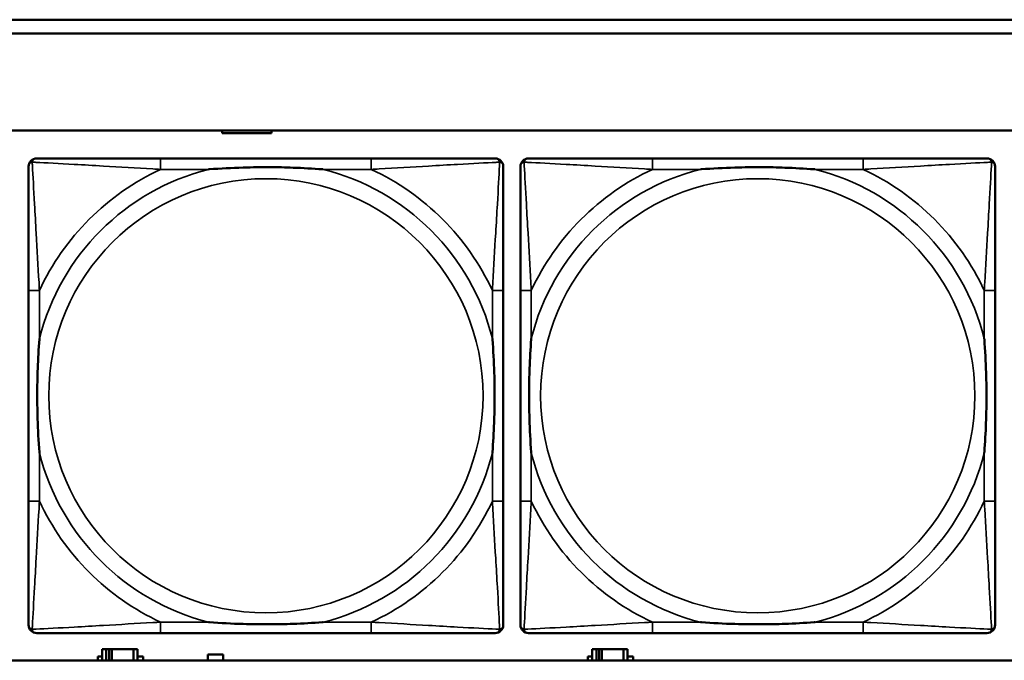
# Model space of a CAD drawing. Header units: inches. Extents: x 1.9 to 64.4, y 1.6 to 69.2.
# Tile 94 of 256: x 28.1 to 29.5, y 55.2 to 56.1. Entities that reach past the tile are written whole.
import ezdxf

# ---------------------------------------------------------------- set-up
doc = ezdxf.new("R2010")
doc.units = ezdxf.units.IN
doc.header["$MEASUREMENT"] = 0
doc.layers.add('Visible (ANSI)', color=7, linetype='Continuous', lineweight=50)
doc.layers.add('Visible Narrow (ANSI)', color=7, linetype='Continuous', lineweight=35)

msp = doc.modelspace()

# ---------------------------------------------------------------- linework, layer by layer
at = {"layer": 'Visible (ANSI)'}
for p, q in [((22.395, 56.0963), (33.41, 56.0963)), ((33.41, 56.0763), (22.395, 56.0763)), ((22.395, 55.9363), (45.17, 55.9363)), ((28.4066, 55.9326), (28.4066, 55.9363)), ((28.4776, 55.9326), (28.4066, 55.9326)), ((28.4776, 55.9363), (28.4776, 55.9326)), ((28.6217, 55.896), (28.3177, 55.896)), ((29.3313, 55.896), (29.0274, 55.896)), ((28.1272, 55.7055), (28.1272, 55.4015)), ((28.8122, 55.4015), (28.8122, 55.7055)), ((28.8368, 55.7055), (28.8368, 55.4015)), ((29.5218, 55.4015), (29.5218, 55.7055)), ((28.3177, 55.211), (28.6217, 55.211)), ((29.0274, 55.211), (29.3313, 55.211)), ((28.2271, 55.1716), (28.2271, 55.1771)), ((28.2271, 55.1771), (28.2336, 55.1771)), ((28.2394, 55.1876), (28.2336, 55.1876)), ((28.2336, 55.1876), (28.2336, 55.1716)), ((28.2394, 55.1876), (28.2434, 55.1876)), ((28.2394, 55.1716), (28.2394, 55.1876)), ((28.2434, 55.1716), (28.2434, 55.1876)), ((28.2434, 55.1876), (28.2475, 55.1876)), ((28.2475, 55.1876), (28.2475, 55.1716)), ((28.2475, 55.1876), (28.2787, 55.1876)), ((28.2787, 55.1876), (28.2787, 55.1716)), ((28.2846, 55.1876), (28.2787, 55.1876)), ((28.2846, 55.1716), (28.2846, 55.1876)), ((28.2846, 55.1771), (28.2927, 55.1771)), ((28.2927, 55.1771), (28.2927, 55.1716)), ((28.3861, 55.1716), (28.3861, 55.1801)), ((28.3861, 55.1801), (28.4081, 55.1801)), ((28.4081, 55.1801), (28.4081, 55.1716)), ((28.9341, 55.1716), (28.9341, 55.1771)), ((28.9341, 55.1771), (28.9406, 55.1771)), ((28.9464, 55.1876), (28.9406, 55.1876)), ((28.9406, 55.1876), (28.9406, 55.1716)), ((28.9464, 55.1876), (28.9504, 55.1876)), ((28.9464, 55.1716), (28.9464, 55.1876)), ((28.9504, 55.1716), (28.9504, 55.1876)), ((28.9504, 55.1876), (28.9545, 55.1876)), ((28.9545, 55.1876), (28.9545, 55.1716)), ((28.9545, 55.1876), (28.9857, 55.1876)), ((28.9857, 55.1876), (28.9857, 55.1716)), ((28.9916, 55.1876), (28.9857, 55.1876)), ((28.9916, 55.1716), (28.9916, 55.1876)), ((28.9916, 55.1771), (28.9997, 55.1771)), ((28.9997, 55.1771), (28.9997, 55.1716)), ((45.17, 55.1716), (22.395, 55.1716))]:
    msp.add_line(p, q, dxfattribs=at)
for centre, start, end in [((28.139, 55.8842), 90, 180), ((28.8004, 55.8842), 0, 90), ((28.8486, 55.8842), 90, 180), ((29.51, 55.8842), 0, 90), ((28.139, 55.2228), 180, 270), ((28.8004, 55.2228), 270, 360), ((28.8486, 55.2228), 180, 270), ((29.51, 55.2228), 270, 360)]:
    msp.add_arc(centre, 0.0118, start, end, dxfattribs=at)
for points, knots in [([(28.3177, 55.896), (28.3142, 55.896), (28.3106, 55.896), (28.307, 55.896), (28.2738, 55.896), (28.2401, 55.896), (28.2092, 55.896), (28.1823, 55.896), (28.1567, 55.896), (28.1433, 55.896), (28.1417, 55.896), (28.1402, 55.896), (28.139, 55.896)], [0, 0, 0, 0, 0.0272471, 0.0272471, 0.0272471, 0.2790553, 0.2790553, 0.2790553, 0.4988354, 0.4988354, 0.4988354, 0.5252205, 0.5252205, 0.5252205, 0.5252205]), ([(28.8004, 55.896), (28.7855, 55.896), (28.7439, 55.896), (28.7033, 55.896), (28.6767, 55.896), (28.6489, 55.896), (28.6217, 55.896)], [-0.5252205, -0.5252205, -0.5252205, -0.5252205, -0.20743, -0.20743, -0.20743, 0, 0, 0, 0]), ([(29.0274, 55.896), (29.0238, 55.896), (29.0202, 55.896), (29.0166, 55.896), (28.9834, 55.896), (28.9497, 55.896), (28.9188, 55.896), (28.8919, 55.896), (28.8663, 55.896), (28.8529, 55.896), (28.8513, 55.896), (28.8499, 55.896), (28.8486, 55.896)], [0, 0, 0, 0, 0.0272471, 0.0272471, 0.0272471, 0.2790553, 0.2790553, 0.2790553, 0.4988354, 0.4988354, 0.4988354, 0.5252205, 0.5252205, 0.5252205, 0.5252205]), ([(29.51, 55.896), (29.4951, 55.896), (29.4535, 55.896), (29.4129, 55.896), (29.3864, 55.896), (29.3585, 55.896), (29.3313, 55.896)], [-0.5252205, -0.5252205, -0.5252205, -0.5252205, -0.20743, -0.20743, -0.20743, 0, 0, 0, 0]), ([(28.1272, 55.8842), (28.1272, 55.8693), (28.1272, 55.8277), (28.1272, 55.7871), (28.1272, 55.7605), (28.1272, 55.7327), (28.1272, 55.7055)], [-0.5252205, -0.5252205, -0.5252205, -0.5252205, -0.20743, -0.20743, -0.20743, 0, 0, 0, 0]), ([(28.387, 55.8803), (28.3874, 55.8803), (28.3878, 55.8803), (28.4043, 55.8816), (28.4204, 55.8824), (28.4434, 55.8831), (28.4501, 55.8833), (28.4592, 55.8834), (28.4617, 55.8834), (28.4658, 55.8834), (28.4674, 55.8834), (28.4705, 55.8834), (28.472, 55.8834), (28.4756, 55.8834), (28.4777, 55.8834), (28.4838, 55.8834), (28.488, 55.8833), (28.4977, 55.8831), (28.5033, 55.8829), (28.5231, 55.8822), (28.5371, 55.8814), (28.5516, 55.8803), (28.552, 55.8803), (28.5525, 55.8803)], [-0.416114, -0.416114, -0.416114, -0.416114, -0.4127691, -0.4127691, -0.2896446, -0.2896446, -0.2388934, -0.2388934, -0.2201881, -0.2201881, -0.2080204, -0.2080204, -0.196499, -0.196499, -0.1809939, -0.1809939, -0.149741, -0.149741, -0.1073162, -0.1073162, 0, 0, 0.0033356, 0.0033356, 0.0033356, 0.0033356]), ([(28.8122, 55.7055), (28.8122, 55.709), (28.8122, 55.7126), (28.8122, 55.7162), (28.8122, 55.7494), (28.8122, 55.7831), (28.8122, 55.814), (28.8122, 55.8409), (28.8122, 55.8665), (28.8122, 55.8799), (28.8122, 55.8815), (28.8122, 55.883), (28.8122, 55.8842)], [0, 0, 0, 0, 0.0272471, 0.0272471, 0.0272471, 0.2790553, 0.2790553, 0.2790553, 0.4988354, 0.4988354, 0.4988354, 0.5252205, 0.5252205, 0.5252205, 0.5252205]), ([(28.8368, 55.8842), (28.8368, 55.8693), (28.8368, 55.8277), (28.8368, 55.7871), (28.8368, 55.7605), (28.8368, 55.7327), (28.8368, 55.7055)], [-0.5252205, -0.5252205, -0.5252205, -0.5252205, -0.20743, -0.20743, -0.20743, 0, 0, 0, 0]), ([(29.0966, 55.8803), (29.097, 55.8803), (29.0975, 55.8803), (29.114, 55.8816), (29.13, 55.8824), (29.153, 55.8831), (29.1597, 55.8833), (29.1688, 55.8834), (29.1713, 55.8834), (29.1754, 55.8834), (29.177, 55.8834), (29.1801, 55.8834), (29.1817, 55.8834), (29.1852, 55.8834), (29.1873, 55.8834), (29.1935, 55.8834), (29.1976, 55.8833), (29.2073, 55.8831), (29.2129, 55.8829), (29.2327, 55.8822), (29.2467, 55.8814), (29.2612, 55.8803), (29.2616, 55.8803), (29.2621, 55.8803)], [-0.416114, -0.416114, -0.416114, -0.416114, -0.4127691, -0.4127691, -0.2896446, -0.2896446, -0.2388934, -0.2388934, -0.2201881, -0.2201881, -0.2080204, -0.2080204, -0.196499, -0.196499, -0.1809939, -0.1809939, -0.149741, -0.149741, -0.1073162, -0.1073162, 0, 0, 0.0033356, 0.0033356, 0.0033356, 0.0033356]), ([(29.5218, 55.7055), (29.5218, 55.709), (29.5218, 55.7126), (29.5218, 55.7162), (29.5218, 55.7494), (29.5218, 55.7831), (29.5218, 55.814), (29.5218, 55.8409), (29.5218, 55.8665), (29.5218, 55.8799), (29.5218, 55.8815), (29.5218, 55.883), (29.5218, 55.8842)], [0, 0, 0, 0, 0.0272471, 0.0272471, 0.0272471, 0.2790553, 0.2790553, 0.2790553, 0.4988354, 0.4988354, 0.4988354, 0.5252205, 0.5252205, 0.5252205, 0.5252205]), ([(28.1429, 55.4708), (28.1429, 55.4712), (28.1429, 55.4716), (28.1416, 55.4881), (28.1408, 55.5042), (28.1401, 55.5271), (28.1399, 55.5338), (28.1398, 55.543), (28.1398, 55.5455), (28.1398, 55.5496), (28.1398, 55.5512), (28.1398, 55.5543), (28.1398, 55.5558), (28.1398, 55.5594), (28.1398, 55.5615), (28.1398, 55.5676), (28.1399, 55.5718), (28.1401, 55.5815), (28.1403, 55.5871), (28.141, 55.6069), (28.1418, 55.6209), (28.1429, 55.6354), (28.1429, 55.6358), (28.1429, 55.6362)], [-0.416114, -0.416114, -0.416114, -0.416114, -0.4127691, -0.4127691, -0.2896446, -0.2896446, -0.2388934, -0.2388934, -0.2201881, -0.2201881, -0.2080204, -0.2080204, -0.196499, -0.196499, -0.1809939, -0.1809939, -0.149741, -0.149741, -0.1073162, -0.1073162, 0, 0, 0.0033356, 0.0033356, 0.0033356, 0.0033356]), ([(28.7965, 55.6362), (28.7965, 55.6358), (28.7965, 55.6354), (28.7978, 55.6189), (28.7986, 55.6028), (28.7994, 55.5799), (28.7995, 55.5732), (28.7996, 55.564), (28.7996, 55.5615), (28.7996, 55.5574), (28.7997, 55.5558), (28.7997, 55.5527), (28.7997, 55.5512), (28.7996, 55.5476), (28.7996, 55.5456), (28.7996, 55.5394), (28.7995, 55.5352), (28.7993, 55.5255), (28.7991, 55.5199), (28.7984, 55.5002), (28.7976, 55.4861), (28.7965, 55.4716), (28.7965, 55.4712), (28.7965, 55.4708)], [-0.416114, -0.416114, -0.416114, -0.416114, -0.4127691, -0.4127691, -0.2896446, -0.2896446, -0.2388934, -0.2388934, -0.2201881, -0.2201881, -0.2080204, -0.2080204, -0.196499, -0.196499, -0.1809939, -0.1809939, -0.149741, -0.149741, -0.1073162, -0.1073162, 0, 0, 0.0033356, 0.0033356, 0.0033356, 0.0033356]), ([(28.8526, 55.4708), (28.8525, 55.4712), (28.8525, 55.4716), (28.8512, 55.4881), (28.8504, 55.5042), (28.8497, 55.5271), (28.8495, 55.5338), (28.8494, 55.543), (28.8494, 55.5455), (28.8494, 55.5496), (28.8494, 55.5512), (28.8494, 55.5543), (28.8494, 55.5558), (28.8494, 55.5594), (28.8494, 55.5615), (28.8495, 55.5676), (28.8495, 55.5718), (28.8497, 55.5815), (28.8499, 55.5871), (28.8506, 55.6069), (28.8514, 55.6209), (28.8525, 55.6354), (28.8525, 55.6358), (28.8526, 55.6362)], [-0.416114, -0.416114, -0.416114, -0.416114, -0.4127691, -0.4127691, -0.2896446, -0.2896446, -0.2388934, -0.2388934, -0.2201881, -0.2201881, -0.2080204, -0.2080204, -0.196499, -0.196499, -0.1809939, -0.1809939, -0.149741, -0.149741, -0.1073162, -0.1073162, 0, 0, 0.0033356, 0.0033356, 0.0033356, 0.0033356]), ([(29.5061, 55.6362), (29.5061, 55.6358), (29.5062, 55.6354), (29.5074, 55.6189), (29.5083, 55.6028), (29.509, 55.5799), (29.5091, 55.5732), (29.5092, 55.564), (29.5092, 55.5615), (29.5093, 55.5574), (29.5093, 55.5558), (29.5093, 55.5527), (29.5093, 55.5512), (29.5093, 55.5476), (29.5092, 55.5456), (29.5092, 55.5394), (29.5091, 55.5352), (29.5089, 55.5255), (29.5088, 55.5199), (29.508, 55.5002), (29.5073, 55.4861), (29.5062, 55.4716), (29.5061, 55.4712), (29.5061, 55.4708)], [-0.416114, -0.416114, -0.416114, -0.416114, -0.4127691, -0.4127691, -0.2896446, -0.2896446, -0.2388934, -0.2388934, -0.2201881, -0.2201881, -0.2080204, -0.2080204, -0.196499, -0.196499, -0.1809939, -0.1809939, -0.149741, -0.149741, -0.1073162, -0.1073162, 0, 0, 0.0033356, 0.0033356, 0.0033356, 0.0033356]), ([(28.1272, 55.4015), (28.1272, 55.3743), (28.1272, 55.3465), (28.1272, 55.3199), (28.1272, 55.2793), (28.1272, 55.2377), (28.1272, 55.2228)], [3.9382945, 3.9382945, 3.9382945, 3.9382945, 4.1457245, 4.1457245, 4.1457245, 4.463515, 4.463515, 4.463515, 4.463515]), ([(28.8122, 55.2228), (28.8122, 55.2377), (28.8122, 55.2793), (28.8122, 55.3199), (28.8122, 55.3465), (28.8122, 55.3743), (28.8122, 55.4015)], [-0.5252205, -0.5252205, -0.5252205, -0.5252205, -0.20743, -0.20743, -0.20743, 0, 0, 0, 0]), ([(28.8368, 55.4015), (28.8368, 55.3743), (28.8368, 55.3465), (28.8368, 55.3199), (28.8368, 55.2793), (28.8368, 55.2377), (28.8368, 55.2228)], [3.9382945, 3.9382945, 3.9382945, 3.9382945, 4.1457245, 4.1457245, 4.1457245, 4.463515, 4.463515, 4.463515, 4.463515]), ([(29.5218, 55.2228), (29.5218, 55.2377), (29.5218, 55.2793), (29.5218, 55.3199), (29.5218, 55.3465), (29.5218, 55.3743), (29.5218, 55.4015)], [-0.5252205, -0.5252205, -0.5252205, -0.5252205, -0.20743, -0.20743, -0.20743, 0, 0, 0, 0]), ([(28.5525, 55.2267), (28.552, 55.2267), (28.5516, 55.2267), (28.5371, 55.2256), (28.5231, 55.2248), (28.5033, 55.2241), (28.4977, 55.2239), (28.488, 55.2237), (28.4838, 55.2236), (28.4777, 55.2236), (28.4756, 55.2236), (28.472, 55.2236), (28.4705, 55.2236), (28.4674, 55.2236), (28.4658, 55.2236), (28.4617, 55.2236), (28.4592, 55.2236), (28.4501, 55.2237), (28.4434, 55.2239), (28.4204, 55.2246), (28.4043, 55.2254), (28.3878, 55.2267), (28.3874, 55.2267), (28.387, 55.2267)], [-0.4149464, -0.4149464, -0.4149464, -0.4149464, -0.41162, -0.41162, -0.3046026, -0.3046026, -0.2622958, -0.2622958, -0.23113, -0.23113, -0.215668, -0.215668, -0.2041787, -0.2041787, -0.1920448, -0.1920448, -0.1733916, -0.1733916, -0.1227817, -0.1227817, 0, 0, 0.0033356, 0.0033356, 0.0033356, 0.0033356]), ([(29.2621, 55.2267), (29.2616, 55.2267), (29.2612, 55.2267), (29.2467, 55.2256), (29.2327, 55.2248), (29.2129, 55.2241), (29.2073, 55.2239), (29.1976, 55.2237), (29.1935, 55.2236), (29.1873, 55.2236), (29.1852, 55.2236), (29.1817, 55.2236), (29.1801, 55.2236), (29.177, 55.2236), (29.1754, 55.2236), (29.1713, 55.2236), (29.1688, 55.2236), (29.1597, 55.2237), (29.153, 55.2239), (29.13, 55.2246), (29.114, 55.2254), (29.0975, 55.2267), (29.097, 55.2267), (29.0966, 55.2267)], [-0.4149464, -0.4149464, -0.4149464, -0.4149464, -0.41162, -0.41162, -0.3046026, -0.3046026, -0.2622958, -0.2622958, -0.23113, -0.23113, -0.215668, -0.215668, -0.2041787, -0.2041787, -0.1920448, -0.1920448, -0.1733916, -0.1733916, -0.1227817, -0.1227817, 0, 0, 0.0033356, 0.0033356, 0.0033356, 0.0033356]), ([(28.139, 55.211), (28.1539, 55.211), (28.1955, 55.211), (28.2361, 55.211), (28.2627, 55.211), (28.2905, 55.211), (28.3177, 55.211)], [-0.5252205, -0.5252205, -0.5252205, -0.5252205, -0.20743, -0.20743, -0.20743, 0, 0, 0, 0]), ([(28.6217, 55.211), (28.6489, 55.211), (28.6767, 55.211), (28.7033, 55.211), (28.7439, 55.211), (28.7855, 55.211), (28.8004, 55.211)], [3.9382945, 3.9382945, 3.9382945, 3.9382945, 4.1457245, 4.1457245, 4.1457245, 4.463515, 4.463515, 4.463515, 4.463515]), ([(28.8486, 55.211), (28.8635, 55.211), (28.9051, 55.211), (28.9458, 55.211), (28.9723, 55.211), (29.0001, 55.211), (29.0274, 55.211)], [-0.5252205, -0.5252205, -0.5252205, -0.5252205, -0.20743, -0.20743, -0.20743, 0, 0, 0, 0]), ([(29.3313, 55.211), (29.3585, 55.211), (29.3864, 55.211), (29.4129, 55.211), (29.4535, 55.211), (29.4951, 55.211), (29.51, 55.211)], [3.9382945, 3.9382945, 3.9382945, 3.9382945, 4.1457245, 4.1457245, 4.1457245, 4.463515, 4.463515, 4.463515, 4.463515])]:
    msp.add_open_spline(points, degree=3, knots=knots, dxfattribs=at)
at = {"layer": 'Visible Narrow (ANSI)'}
for p, q in [((28.3177, 55.896), (28.3177, 55.8803)), ((28.6217, 55.896), (28.6217, 55.8803)), ((29.0274, 55.896), (29.0274, 55.8803)), ((29.3313, 55.896), (29.3313, 55.8803)), ((28.3177, 55.8803), (28.387, 55.8803)), ((28.5525, 55.8803), (28.6217, 55.8803)), ((29.0274, 55.8803), (29.0966, 55.8803)), ((29.2621, 55.8803), (29.3313, 55.8803)), ((28.1429, 55.7055), (28.1272, 55.7055)), ((28.1429, 55.6362), (28.1429, 55.7055)), ((28.8122, 55.7055), (28.7965, 55.7055)), ((28.7965, 55.7055), (28.7965, 55.6362)), ((28.8526, 55.7055), (28.8368, 55.7055)), ((28.8526, 55.6362), (28.8526, 55.7055)), ((29.5218, 55.7055), (29.5061, 55.7055)), ((29.5061, 55.7055), (29.5061, 55.6362)), ((28.1429, 55.4015), (28.1429, 55.4708)), ((28.7965, 55.4708), (28.7965, 55.4015)), ((28.8526, 55.4015), (28.8526, 55.4708)), ((29.5061, 55.4708), (29.5061, 55.4015)), ((28.1429, 55.4015), (28.1272, 55.4015)), ((28.8122, 55.4015), (28.7965, 55.4015)), ((28.8526, 55.4015), (28.8368, 55.4015)), ((29.5218, 55.4015), (29.5061, 55.4015)), ((28.3177, 55.2267), (28.3177, 55.211)), ((28.387, 55.2267), (28.3177, 55.2267)), ((28.6217, 55.2267), (28.5525, 55.2267)), ((28.6217, 55.2267), (28.6217, 55.211)), ((29.0274, 55.2267), (29.0274, 55.211)), ((29.0966, 55.2267), (29.0274, 55.2267)), ((29.3313, 55.2267), (29.2621, 55.2267)), ((29.3313, 55.2267), (29.3313, 55.211))]:
    msp.add_line(p, q, dxfattribs=at)
for centre in [(28.4697, 55.5535), (29.1793, 55.5535)]:
    msp.add_circle(centre, 0.3133, dxfattribs=at)
for centre, radius, start, end in [((28.4697, 55.5535), 0.3371, 104.2103, 165.7897), ((28.4697, 55.5535), 0.3604, 114.9407, 155.0593), ((28.4697, 55.5535), 0.3371, 14.2103, 75.7897), ((28.4697, 55.5535), 0.3604, 24.9407, 65.0593), ((29.1793, 55.5535), 0.3371, 104.2103, 165.7897), ((29.1793, 55.5535), 0.3604, 114.9407, 155.0593), ((29.1793, 55.5535), 0.3371, 14.2103, 75.7897), ((29.1793, 55.5535), 0.3604, 24.9407, 65.0593), ((28.4697, 55.5535), 0.3371, 194.2103, 255.7897), ((28.4697, 55.5535), 0.3371, 284.2103, 345.7897), ((29.1793, 55.5535), 0.3371, 194.2103, 255.7897), ((29.1793, 55.5535), 0.3371, 284.2103, 345.7897), ((28.4697, 55.5535), 0.3604, 204.9407, 245.0593), ((28.4697, 55.5535), 0.3604, 294.9407, 335.0593), ((29.1793, 55.5535), 0.3604, 204.9407, 245.0593), ((29.1793, 55.5535), 0.3604, 294.9407, 335.0593)]:
    msp.add_arc(centre, radius, start, end, dxfattribs=at)
for points, knots in [([(28.1272, 55.8842), (28.1272, 55.8848), (28.1273, 55.8854), (28.1275, 55.8864), (28.1277, 55.8868), (28.128, 55.8875), (28.1281, 55.8877), (28.1284, 55.8881), (28.1285, 55.8882), (28.1288, 55.8886), (28.1291, 55.8889), (28.1298, 55.8895), (28.1303, 55.8898), (28.1314, 55.8903), (28.1319, 55.8906), (28.1325, 55.8907)], [-0.02627331, -0.02627331, -0.02627331, -0.02627331, -0.02158775, -0.02158775, -0.01736415, -0.01736415, -0.0147244, -0.0147244, -0.01307456, -0.01307456, -0.00977487, -0.00977487, -0.00449537, -0.00449537, 0.00012419, 0.00012419, 0.00012419, 0.00012419]), ([(28.1325, 55.8907), (28.1327, 55.8913), (28.1329, 55.8919), (28.1334, 55.8929), (28.1337, 55.8934), (28.1343, 55.8941), (28.1346, 55.8944), (28.135, 55.8947), (28.1351, 55.8948), (28.1355, 55.8951), (28.1358, 55.8952), (28.1364, 55.8955), (28.1368, 55.8957), (28.1378, 55.8959), (28.1384, 55.896), (28.139, 55.896)], [-0.00012419, -0.00012419, -0.00012419, -0.00012419, 0.00449537, 0.00449537, 0.00977487, 0.00977487, 0.01307456, 0.01307456, 0.0147244, 0.0147244, 0.01736415, 0.01736415, 0.02158775, 0.02158775, 0.02627331, 0.02627331, 0.02627331, 0.02627331]), ([(28.1429, 55.7055), (28.1427, 55.7092), (28.1425, 55.713), (28.141, 55.7403), (28.1396, 55.7645), (28.1374, 55.8024), (28.1366, 55.8164), (28.1346, 55.8516), (28.1335, 55.8718), (28.1327, 55.8872), (28.1326, 55.889), (28.1325, 55.8907)], [0, 0, 0, 0, 0.0278591, 0.0278591, 0.201273, 0.201273, 0.3066357, 0.3066357, 0.475216, 0.475216, 0.5007189, 0.5007189, 0.5007189, 0.5007189]), ([(28.1325, 55.8907), (28.1342, 55.8906), (28.136, 55.8905), (28.1514, 55.8897), (28.1716, 55.8887), (28.2068, 55.8867), (28.2208, 55.8858), (28.2587, 55.8836), (28.2829, 55.8822), (28.3102, 55.8807), (28.314, 55.8805), (28.3177, 55.8803)], [-0.5007189, -0.5007189, -0.5007189, -0.5007189, -0.475216, -0.475216, -0.3066357, -0.3066357, -0.201273, -0.201273, -0.0278591, -0.0278591, 0, 0, 0, 0]), ([(28.6217, 55.8803), (28.6254, 55.8805), (28.6292, 55.8807), (28.6565, 55.8822), (28.6807, 55.8836), (28.7186, 55.8858), (28.7326, 55.8867), (28.7679, 55.8887), (28.788, 55.8897), (28.8034, 55.8905), (28.8052, 55.8906), (28.8069, 55.8907)], [0, 0, 0, 0, 0.0278591, 0.0278591, 0.201273, 0.201273, 0.3066357, 0.3066357, 0.475216, 0.475216, 0.5007189, 0.5007189, 0.5007189, 0.5007189]), ([(28.8069, 55.8907), (28.8069, 55.889), (28.8068, 55.8872), (28.8059, 55.8718), (28.8049, 55.8516), (28.8029, 55.8164), (28.802, 55.8024), (28.7998, 55.7645), (28.7984, 55.7403), (28.7969, 55.713), (28.7967, 55.7092), (28.7965, 55.7055)], [-0.5007189, -0.5007189, -0.5007189, -0.5007189, -0.475216, -0.475216, -0.3066357, -0.3066357, -0.201273, -0.201273, -0.0278591, -0.0278591, 0, 0, 0, 0]), ([(28.8004, 55.896), (28.801, 55.896), (28.8016, 55.8959), (28.8026, 55.8957), (28.803, 55.8955), (28.8037, 55.8952), (28.8039, 55.8951), (28.8043, 55.8948), (28.8044, 55.8947), (28.8048, 55.8944), (28.8051, 55.8941), (28.8057, 55.8934), (28.806, 55.8929), (28.8065, 55.8919), (28.8068, 55.8913), (28.8069, 55.8907)], [-0.02627331, -0.02627331, -0.02627331, -0.02627331, -0.02158775, -0.02158775, -0.01736415, -0.01736415, -0.0147244, -0.0147244, -0.01307456, -0.01307456, -0.00977487, -0.00977487, -0.00449537, -0.00449537, 0.00012419, 0.00012419, 0.00012419, 0.00012419]), ([(28.8069, 55.8907), (28.8075, 55.8906), (28.8081, 55.8903), (28.8091, 55.8898), (28.8096, 55.8895), (28.8103, 55.8889), (28.8106, 55.8886), (28.8109, 55.8882), (28.811, 55.8881), (28.8113, 55.8877), (28.8114, 55.8875), (28.8117, 55.8868), (28.8119, 55.8864), (28.8122, 55.8854), (28.8122, 55.8848), (28.8122, 55.8842)], [-0.00012419, -0.00012419, -0.00012419, -0.00012419, 0.00449537, 0.00449537, 0.00977487, 0.00977487, 0.01307456, 0.01307456, 0.0147244, 0.0147244, 0.01736415, 0.01736415, 0.02158775, 0.02158775, 0.02627331, 0.02627331, 0.02627331, 0.02627331]), ([(28.8368, 55.8842), (28.8368, 55.8848), (28.8369, 55.8854), (28.8371, 55.8864), (28.8373, 55.8868), (28.8376, 55.8875), (28.8378, 55.8877), (28.838, 55.8881), (28.8381, 55.8882), (28.8385, 55.8886), (28.8387, 55.8889), (28.8394, 55.8895), (28.8399, 55.8898), (28.841, 55.8903), (28.8415, 55.8906), (28.8421, 55.8907)], [-0.02627331, -0.02627331, -0.02627331, -0.02627331, -0.02158775, -0.02158775, -0.01736415, -0.01736415, -0.0147244, -0.0147244, -0.01307456, -0.01307456, -0.00977487, -0.00977487, -0.00449537, -0.00449537, 0.00012419, 0.00012419, 0.00012419, 0.00012419]), ([(28.8421, 55.8907), (28.8423, 55.8913), (28.8425, 55.8919), (28.843, 55.8929), (28.8434, 55.8934), (28.844, 55.8941), (28.8442, 55.8944), (28.8446, 55.8947), (28.8448, 55.8948), (28.8451, 55.8951), (28.8454, 55.8952), (28.846, 55.8955), (28.8465, 55.8957), (28.8475, 55.8959), (28.848, 55.896), (28.8486, 55.896)], [-0.00012419, -0.00012419, -0.00012419, -0.00012419, 0.00449537, 0.00449537, 0.00977487, 0.00977487, 0.01307456, 0.01307456, 0.0147244, 0.0147244, 0.01736415, 0.01736415, 0.02158775, 0.02158775, 0.02627331, 0.02627331, 0.02627331, 0.02627331]), ([(28.8526, 55.7055), (28.8524, 55.7092), (28.8521, 55.713), (28.8506, 55.7403), (28.8492, 55.7645), (28.847, 55.8024), (28.8462, 55.8164), (28.8442, 55.8516), (28.8431, 55.8718), (28.8423, 55.8872), (28.8422, 55.889), (28.8421, 55.8907)], [0, 0, 0, 0, 0.0278591, 0.0278591, 0.201273, 0.201273, 0.3066357, 0.3066357, 0.475216, 0.475216, 0.5007189, 0.5007189, 0.5007189, 0.5007189]), ([(28.8421, 55.8907), (28.8438, 55.8906), (28.8456, 55.8905), (28.8611, 55.8897), (28.8812, 55.8887), (28.9164, 55.8867), (28.9305, 55.8858), (28.9683, 55.8836), (28.9925, 55.8822), (29.0198, 55.8807), (29.0236, 55.8805), (29.0274, 55.8803)], [-0.5007189, -0.5007189, -0.5007189, -0.5007189, -0.475216, -0.475216, -0.3066357, -0.3066357, -0.201273, -0.201273, -0.0278591, -0.0278591, 0, 0, 0, 0]), ([(29.3313, 55.8803), (29.335, 55.8805), (29.3388, 55.8807), (29.3662, 55.8822), (29.3903, 55.8836), (29.4282, 55.8858), (29.4422, 55.8867), (29.4775, 55.8887), (29.4976, 55.8897), (29.513, 55.8905), (29.5149, 55.8906), (29.5166, 55.8907)], [0, 0, 0, 0, 0.0278591, 0.0278591, 0.201273, 0.201273, 0.3066357, 0.3066357, 0.475216, 0.475216, 0.5007189, 0.5007189, 0.5007189, 0.5007189]), ([(29.5166, 55.8907), (29.5165, 55.889), (29.5164, 55.8872), (29.5156, 55.8718), (29.5145, 55.8516), (29.5125, 55.8164), (29.5117, 55.8024), (29.5095, 55.7645), (29.508, 55.7403), (29.5065, 55.713), (29.5063, 55.7092), (29.5061, 55.7055)], [-0.5007189, -0.5007189, -0.5007189, -0.5007189, -0.475216, -0.475216, -0.3066357, -0.3066357, -0.201273, -0.201273, -0.0278591, -0.0278591, 0, 0, 0, 0]), ([(29.51, 55.896), (29.5106, 55.896), (29.5112, 55.8959), (29.5122, 55.8957), (29.5126, 55.8955), (29.5133, 55.8952), (29.5135, 55.8951), (29.5139, 55.8948), (29.514, 55.8947), (29.5144, 55.8944), (29.5147, 55.8941), (29.5153, 55.8934), (29.5156, 55.8929), (29.5162, 55.8919), (29.5164, 55.8913), (29.5166, 55.8907)], [-0.02627331, -0.02627331, -0.02627331, -0.02627331, -0.02158775, -0.02158775, -0.01736415, -0.01736415, -0.0147244, -0.0147244, -0.01307456, -0.01307456, -0.00977487, -0.00977487, -0.00449537, -0.00449537, 0.00012419, 0.00012419, 0.00012419, 0.00012419]), ([(29.5166, 55.8907), (29.5171, 55.8906), (29.5177, 55.8903), (29.5187, 55.8898), (29.5192, 55.8895), (29.5199, 55.8889), (29.5202, 55.8886), (29.5205, 55.8882), (29.5206, 55.8881), (29.5209, 55.8877), (29.521, 55.8875), (29.5214, 55.8868), (29.5215, 55.8864), (29.5218, 55.8854), (29.5218, 55.8848), (29.5218, 55.8842)], [-0.00012419, -0.00012419, -0.00012419, -0.00012419, 0.00449537, 0.00449537, 0.00977487, 0.00977487, 0.01307456, 0.01307456, 0.0147244, 0.0147244, 0.01736415, 0.01736415, 0.02158775, 0.02158775, 0.02627331, 0.02627331, 0.02627331, 0.02627331]), ([(28.1325, 55.2163), (28.1326, 55.218), (28.1327, 55.2198), (28.1335, 55.2352), (28.1346, 55.2554), (28.1366, 55.2906), (28.1374, 55.3046), (28.1396, 55.3425), (28.141, 55.3667), (28.1425, 55.394), (28.1427, 55.3978), (28.1429, 55.4015)], [-4.4390134, -4.4390134, -4.4390134, -4.4390134, -4.4135105, -4.4135105, -4.2449302, -4.2449302, -4.1395675, -4.1395675, -3.9661536, -3.9661536, -3.9382945, -3.9382945, -3.9382945, -3.9382945]), ([(28.7965, 55.4015), (28.7967, 55.3978), (28.7969, 55.394), (28.7984, 55.3667), (28.7998, 55.3425), (28.802, 55.3046), (28.8029, 55.2906), (28.8049, 55.2554), (28.8059, 55.2352), (28.8068, 55.2198), (28.8069, 55.218), (28.8069, 55.2163)], [0, 0, 0, 0, 0.0278591, 0.0278591, 0.201273, 0.201273, 0.3066357, 0.3066357, 0.475216, 0.475216, 0.5007189, 0.5007189, 0.5007189, 0.5007189]), ([(28.8421, 55.2163), (28.8422, 55.218), (28.8423, 55.2198), (28.8431, 55.2352), (28.8442, 55.2554), (28.8462, 55.2906), (28.847, 55.3046), (28.8492, 55.3425), (28.8506, 55.3667), (28.8521, 55.394), (28.8524, 55.3978), (28.8526, 55.4015)], [-4.4390134, -4.4390134, -4.4390134, -4.4390134, -4.4135105, -4.4135105, -4.2449302, -4.2449302, -4.1395675, -4.1395675, -3.9661536, -3.9661536, -3.9382945, -3.9382945, -3.9382945, -3.9382945]), ([(29.5061, 55.4015), (29.5063, 55.3978), (29.5065, 55.394), (29.508, 55.3667), (29.5095, 55.3425), (29.5117, 55.3046), (29.5125, 55.2906), (29.5145, 55.2554), (29.5156, 55.2352), (29.5164, 55.2198), (29.5165, 55.218), (29.5166, 55.2163)], [0, 0, 0, 0, 0.0278591, 0.0278591, 0.201273, 0.201273, 0.3066357, 0.3066357, 0.475216, 0.475216, 0.5007189, 0.5007189, 0.5007189, 0.5007189]), ([(28.1325, 55.2163), (28.1319, 55.2164), (28.1314, 55.2167), (28.1303, 55.2172), (28.1298, 55.2175), (28.1291, 55.2181), (28.1288, 55.2184), (28.1285, 55.2188), (28.1284, 55.2189), (28.1281, 55.2193), (28.128, 55.2195), (28.1277, 55.2202), (28.1275, 55.2206), (28.1273, 55.2216), (28.1272, 55.2222), (28.1272, 55.2228)], [-0.00012419, -0.00012419, -0.00012419, -0.00012419, 0.00449537, 0.00449537, 0.00977487, 0.00977487, 0.01307456, 0.01307456, 0.0147244, 0.0147244, 0.01736415, 0.01736415, 0.02158775, 0.02158775, 0.02627331, 0.02627331, 0.02627331, 0.02627331]), ([(28.3177, 55.2267), (28.314, 55.2265), (28.3102, 55.2263), (28.2829, 55.2248), (28.2587, 55.2234), (28.2208, 55.2212), (28.2068, 55.2203), (28.1716, 55.2184), (28.1514, 55.2173), (28.136, 55.2165), (28.1342, 55.2164), (28.1325, 55.2163)], [0, 0, 0, 0, 0.0278591, 0.0278591, 0.201273, 0.201273, 0.3066357, 0.3066357, 0.475216, 0.475216, 0.5007189, 0.5007189, 0.5007189, 0.5007189]), ([(28.8069, 55.2163), (28.8052, 55.2164), (28.8034, 55.2165), (28.788, 55.2173), (28.7679, 55.2184), (28.7326, 55.2203), (28.7186, 55.2212), (28.6807, 55.2234), (28.6565, 55.2248), (28.6292, 55.2263), (28.6254, 55.2265), (28.6217, 55.2267)], [-4.4390134, -4.4390134, -4.4390134, -4.4390134, -4.4135105, -4.4135105, -4.2449302, -4.2449302, -4.1395675, -4.1395675, -3.9661536, -3.9661536, -3.9382945, -3.9382945, -3.9382945, -3.9382945]), ([(28.8122, 55.2228), (28.8122, 55.2222), (28.8122, 55.2216), (28.8119, 55.2206), (28.8117, 55.2202), (28.8114, 55.2195), (28.8113, 55.2193), (28.811, 55.2189), (28.8109, 55.2188), (28.8106, 55.2184), (28.8103, 55.2181), (28.8096, 55.2175), (28.8091, 55.2172), (28.8081, 55.2167), (28.8075, 55.2164), (28.8069, 55.2163)], [-0.02627331, -0.02627331, -0.02627331, -0.02627331, -0.02158775, -0.02158775, -0.01736415, -0.01736415, -0.0147244, -0.0147244, -0.01307456, -0.01307456, -0.00977487, -0.00977487, -0.00449537, -0.00449537, 0.00012419, 0.00012419, 0.00012419, 0.00012419]), ([(28.8421, 55.2163), (28.8415, 55.2164), (28.841, 55.2167), (28.8399, 55.2172), (28.8394, 55.2175), (28.8387, 55.2181), (28.8385, 55.2184), (28.8381, 55.2188), (28.838, 55.2189), (28.8378, 55.2193), (28.8376, 55.2195), (28.8373, 55.2202), (28.8371, 55.2206), (28.8369, 55.2216), (28.8368, 55.2222), (28.8368, 55.2228)], [-0.00012419, -0.00012419, -0.00012419, -0.00012419, 0.00449537, 0.00449537, 0.00977487, 0.00977487, 0.01307456, 0.01307456, 0.0147244, 0.0147244, 0.01736415, 0.01736415, 0.02158775, 0.02158775, 0.02627331, 0.02627331, 0.02627331, 0.02627331]), ([(29.0274, 55.2267), (29.0236, 55.2265), (29.0198, 55.2263), (28.9925, 55.2248), (28.9683, 55.2234), (28.9305, 55.2212), (28.9164, 55.2203), (28.8812, 55.2184), (28.8611, 55.2173), (28.8456, 55.2165), (28.8438, 55.2164), (28.8421, 55.2163)], [0, 0, 0, 0, 0.0278591, 0.0278591, 0.201273, 0.201273, 0.3066357, 0.3066357, 0.475216, 0.475216, 0.5007189, 0.5007189, 0.5007189, 0.5007189]), ([(29.5166, 55.2163), (29.5149, 55.2164), (29.513, 55.2165), (29.4976, 55.2173), (29.4775, 55.2184), (29.4422, 55.2203), (29.4282, 55.2212), (29.3903, 55.2234), (29.3662, 55.2248), (29.3388, 55.2263), (29.335, 55.2265), (29.3313, 55.2267)], [-4.4390134, -4.4390134, -4.4390134, -4.4390134, -4.4135105, -4.4135105, -4.2449302, -4.2449302, -4.1395675, -4.1395675, -3.9661536, -3.9661536, -3.9382945, -3.9382945, -3.9382945, -3.9382945]), ([(29.5218, 55.2228), (29.5218, 55.2222), (29.5218, 55.2216), (29.5215, 55.2206), (29.5214, 55.2202), (29.521, 55.2195), (29.5209, 55.2193), (29.5206, 55.2189), (29.5205, 55.2188), (29.5202, 55.2184), (29.5199, 55.2181), (29.5192, 55.2175), (29.5187, 55.2172), (29.5177, 55.2167), (29.5171, 55.2164), (29.5166, 55.2163)], [-0.02627331, -0.02627331, -0.02627331, -0.02627331, -0.02158775, -0.02158775, -0.01736415, -0.01736415, -0.0147244, -0.0147244, -0.01307456, -0.01307456, -0.00977487, -0.00977487, -0.00449537, -0.00449537, 0.00012419, 0.00012419, 0.00012419, 0.00012419]), ([(28.139, 55.211), (28.1384, 55.211), (28.1378, 55.2111), (28.1368, 55.2113), (28.1364, 55.2115), (28.1358, 55.2118), (28.1355, 55.2119), (28.1351, 55.2122), (28.135, 55.2123), (28.1346, 55.2126), (28.1343, 55.2129), (28.1337, 55.2136), (28.1334, 55.2141), (28.1329, 55.2151), (28.1327, 55.2157), (28.1325, 55.2163)], [-0.02627331, -0.02627331, -0.02627331, -0.02627331, -0.02158775, -0.02158775, -0.01736415, -0.01736415, -0.0147244, -0.0147244, -0.01307456, -0.01307456, -0.00977487, -0.00977487, -0.00449537, -0.00449537, 0.00012419, 0.00012419, 0.00012419, 0.00012419]), ([(28.8069, 55.2163), (28.8068, 55.2157), (28.8065, 55.2151), (28.806, 55.2141), (28.8057, 55.2136), (28.8051, 55.2129), (28.8048, 55.2126), (28.8044, 55.2123), (28.8043, 55.2122), (28.8039, 55.2119), (28.8037, 55.2118), (28.803, 55.2115), (28.8026, 55.2113), (28.8016, 55.2111), (28.801, 55.211), (28.8004, 55.211)], [-0.00012419, -0.00012419, -0.00012419, -0.00012419, 0.00449537, 0.00449537, 0.00977487, 0.00977487, 0.01307456, 0.01307456, 0.0147244, 0.0147244, 0.01736415, 0.01736415, 0.02158775, 0.02158775, 0.02627331, 0.02627331, 0.02627331, 0.02627331]), ([(28.8486, 55.211), (28.848, 55.211), (28.8475, 55.2111), (28.8465, 55.2113), (28.846, 55.2115), (28.8454, 55.2118), (28.8451, 55.2119), (28.8448, 55.2122), (28.8446, 55.2123), (28.8442, 55.2126), (28.844, 55.2129), (28.8434, 55.2136), (28.843, 55.2141), (28.8425, 55.2151), (28.8423, 55.2157), (28.8421, 55.2163)], [-0.02627331, -0.02627331, -0.02627331, -0.02627331, -0.02158775, -0.02158775, -0.01736415, -0.01736415, -0.0147244, -0.0147244, -0.01307456, -0.01307456, -0.00977487, -0.00977487, -0.00449537, -0.00449537, 0.00012419, 0.00012419, 0.00012419, 0.00012419]), ([(29.5166, 55.2163), (29.5164, 55.2157), (29.5162, 55.2151), (29.5156, 55.2141), (29.5153, 55.2136), (29.5147, 55.2129), (29.5144, 55.2126), (29.514, 55.2123), (29.5139, 55.2122), (29.5135, 55.2119), (29.5133, 55.2118), (29.5126, 55.2115), (29.5122, 55.2113), (29.5112, 55.2111), (29.5106, 55.211), (29.51, 55.211)], [-0.00012419, -0.00012419, -0.00012419, -0.00012419, 0.00449537, 0.00449537, 0.00977487, 0.00977487, 0.01307456, 0.01307456, 0.0147244, 0.0147244, 0.01736415, 0.01736415, 0.02158775, 0.02158775, 0.02627331, 0.02627331, 0.02627331, 0.02627331])]:
    msp.add_open_spline(points, degree=3, knots=knots, dxfattribs=at)

doc.saveas('drawing.dxf')
